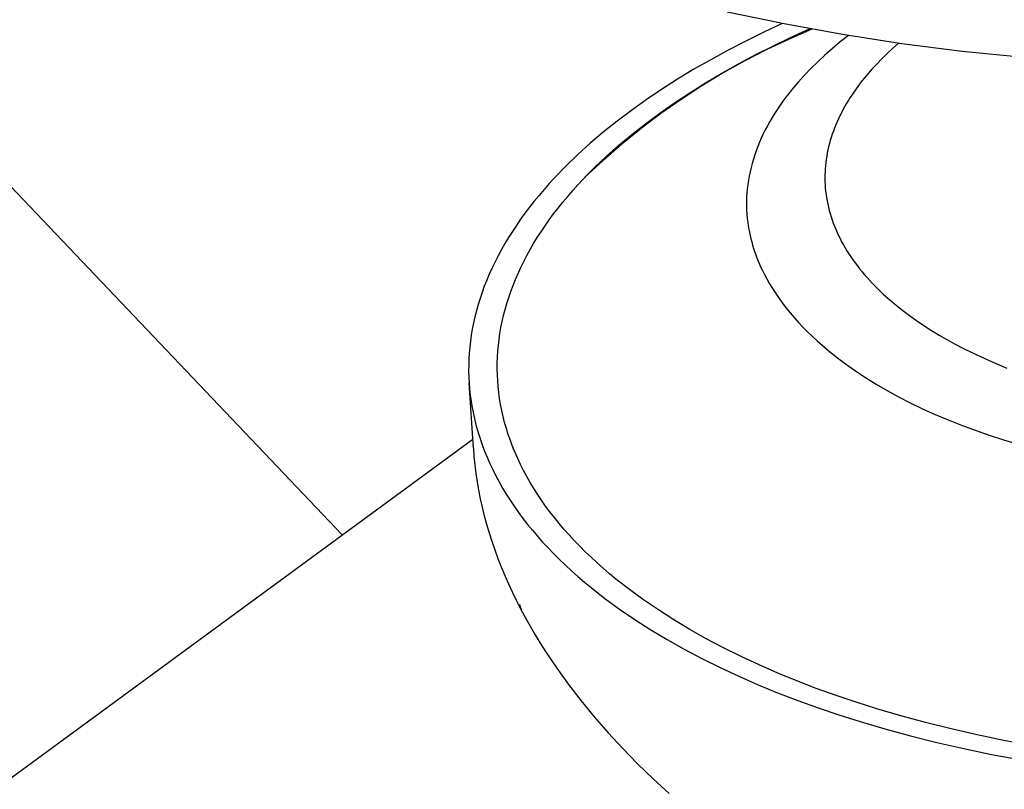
# Model space of a CAD drawing. Header units: millimetres. Extents: x 10249 to 12819, y -11746 to -10122.
# Tile 21 of 37: x 12153 to 12221, y -10581 to -10528. Entities that reach past the tile are written whole.
import ezdxf

# ---------------------------------------------------------------- set-up
doc = ezdxf.new("R2010")
doc.units = ezdxf.units.MM
doc.layers.add('Make2D$Visible$Curvas', color=7, linetype='Continuous')

msp = doc.modelspace()

# ---------------------------------------------------------------- linework, layer by layer
at = {"layer": 'Make2D$Visible$Curvas', "color": 7, "lineweight": -3, "true_color": 0xffffff}
for p, q in [((12175.121, -10563.047), (12012.806, -10392.671)), ((12204.133, -10528.469), (12202.887, -10529.08)), ((12205.404, -10527.877), (12204.133, -10528.469)), ((12207.447, -10528.263), (12205.88, -10528.937)), ((12206.025, -10528.808), (12207.285, -10528.235)), ((12202.887, -10529.08), (12201.668, -10529.709)), ((12205.88, -10528.937), (12204.338, -10529.664)), ((12204.789, -10529.4), (12206.025, -10528.808)), ((12209.394, -10529.137), (12208.856, -10529.584)), ((12209.953, -10528.696), (12209.394, -10529.137)), ((12213.407, -10529.225), (12213.011, -10529.574)), ((12201.668, -10529.709), (12200.478, -10530.357)), ((12204.338, -10529.664), (12202.822, -10530.443)), ((12203.579, -10530.011), (12204.789, -10529.4)), ((12208.856, -10529.584), (12208.339, -10530.037)), ((12213.011, -10529.574), (12212.627, -10529.93)), ((12200.478, -10530.357), (12199.318, -10531.022)), ((12202.822, -10530.443), (12201.333, -10531.274)), ((12202.397, -10530.64), (12203.579, -10530.011)), ((12207.844, -10530.495), (12207.371, -10530.958)), ((12208.339, -10530.037), (12207.844, -10530.495)), ((12212.256, -10530.292), (12211.898, -10530.66)), ((12212.627, -10529.93), (12212.256, -10530.292)), ((12199.318, -10531.022), (12198.19, -10531.703)), ((12201.245, -10531.286), (12202.397, -10530.64)), ((12207.371, -10530.958), (12206.92, -10531.427)), ((12211.553, -10531.035), (12211.223, -10531.415)), ((12211.898, -10530.66), (12211.553, -10531.035)), ((12198.19, -10531.703), (12197.096, -10532.401)), ((12201.333, -10531.274), (12199.873, -10532.156)), ((12200.124, -10531.95), (12201.245, -10531.286)), ((12206.493, -10531.9), (12206.089, -10532.377)), ((12206.92, -10531.427), (12206.493, -10531.9)), ((12210.909, -10531.801), (12210.609, -10532.192)), ((12211.223, -10531.415), (12210.909, -10531.801)), ((12197.096, -10532.401), (12196.037, -10533.115)), ((12199.873, -10532.156), (12198.445, -10533.087)), ((12199.036, -10532.63), (12200.124, -10531.95)), ((12206.089, -10532.377), (12205.868, -10532.652)), ((12210.326, -10532.588), (12210.191, -10532.789)), ((12210.609, -10532.192), (12210.326, -10532.588)), ((12196.037, -10533.115), (12195.015, -10533.843)), ((12198.445, -10533.087), (12197.049, -10534.066)), ((12197.982, -10533.325), (12199.036, -10532.63)), ((12205.449, -10533.207), (12205.252, -10533.486)), ((12205.655, -10532.929), (12205.449, -10533.207)), ((12205.868, -10532.652), (12205.655, -10532.929)), ((12209.933, -10533.192), (12209.81, -10533.396)), ((12210.059, -10532.99), (12209.933, -10533.192)), ((12210.191, -10532.789), (12210.059, -10532.99)), ((12195.015, -10533.843), (12194.031, -10534.585)), ((12196.965, -10534.036), (12197.982, -10533.325)), ((12205.062, -10533.766), (12204.881, -10534.048)), ((12205.252, -10533.486), (12205.062, -10533.766)), ((12209.579, -10533.807), (12209.47, -10534.014)), ((12209.692, -10533.601), (12209.579, -10533.807)), ((12209.81, -10533.396), (12209.692, -10533.601)), ((12194.031, -10534.585), (12193.087, -10535.341)), ((12197.049, -10534.066), (12195.688, -10535.093)), ((12195.986, -10534.761), (12196.965, -10534.036)), ((12204.541, -10534.614), (12204.384, -10534.898)), ((12204.707, -10534.33), (12204.541, -10534.614)), ((12204.881, -10534.048), (12204.707, -10534.33)), ((12209.171, -10534.641), (12209.081, -10534.851)), ((12209.266, -10534.431), (12209.171, -10534.641)), ((12209.366, -10534.222), (12209.266, -10534.431)), ((12209.47, -10534.014), (12209.366, -10534.222)), ((12195.688, -10535.093), (12194.362, -10536.165)), ((12195.046, -10535.499), (12195.986, -10534.761)), ((12204.234, -10535.183), (12204.092, -10535.469)), ((12204.384, -10534.898), (12204.234, -10535.183)), ((12208.916, -10535.276), (12208.841, -10535.489)), ((12208.996, -10535.063), (12208.916, -10535.276)), ((12209.081, -10534.851), (12208.996, -10535.063)), ((12193.087, -10535.341), (12192.185, -10536.109)), ((12194.147, -10536.25), (12195.046, -10535.499)), ((12203.958, -10535.756), (12203.833, -10536.044)), ((12204.092, -10535.469), (12203.958, -10535.756)), ((12208.705, -10535.918), (12208.645, -10536.133)), ((12208.77, -10535.703), (12208.705, -10535.918)), ((12208.841, -10535.489), (12208.77, -10535.703)), ((12192.185, -10536.109), (12191.324, -10536.889)), ((12194.362, -10536.165), (12193.074, -10537.283)), ((12193.289, -10537.013), (12194.147, -10536.25)), ((12203.606, -10536.621), (12203.505, -10536.91)), ((12203.715, -10536.332), (12203.606, -10536.621)), ((12203.833, -10536.044), (12203.715, -10536.332)), ((12208.541, -10536.565), (12208.496, -10536.783)), ((12208.59, -10536.349), (12208.541, -10536.565)), ((12208.645, -10536.133), (12208.59, -10536.349)), ((12191.324, -10536.889), (12190.507, -10537.679)), ((12193.074, -10537.283), (12191.825, -10538.443)), ((12192.475, -10537.787), (12193.289, -10537.013)), ((12203.412, -10537.2), (12203.328, -10537.49)), ((12203.505, -10536.91), (12203.412, -10537.2)), ((12208.424, -10537.218), (12208.395, -10537.437)), ((12208.457, -10537), (12208.424, -10537.218)), ((12208.496, -10536.783), (12208.457, -10537)), ((12190.507, -10537.679), (12189.735, -10538.479)), ((12192.084, -10538.177), (12192.475, -10537.787)), ((12203.251, -10537.781), (12203.183, -10538.072)), ((12203.328, -10537.49), (12203.251, -10537.781)), ((12208.355, -10537.874), (12208.343, -10538.094)), ((12208.372, -10537.655), (12208.355, -10537.874)), ((12208.395, -10537.437), (12208.372, -10537.655)), ((12189.735, -10538.479), (12189.366, -10538.882)), ((12191.336, -10538.965), (12191.704, -10538.57)), ((12191.704, -10538.57), (12192.084, -10538.177)), ((12203.072, -10538.654), (12203.029, -10538.946)), ((12203.124, -10538.363), (12203.072, -10538.654)), ((12203.183, -10538.072), (12203.124, -10538.363)), ((12208.336, -10538.313), (12208.335, -10538.533)), ((12208.335, -10538.533), (12208.339, -10538.753)), ((12208.343, -10538.094), (12208.336, -10538.313)), ((12189.008, -10539.287), (12188.661, -10539.694)), ((12189.366, -10538.882), (12189.008, -10539.287)), ((12190.633, -10539.762), (12190.979, -10539.363)), ((12190.979, -10539.363), (12191.336, -10538.965)), ((12202.995, -10539.237), (12202.969, -10539.529)), ((12203.029, -10538.946), (12202.995, -10539.237)), ((12208.339, -10538.753), (12208.349, -10538.972)), ((12208.349, -10538.972), (12208.365, -10539.192)), ((12208.365, -10539.192), (12208.386, -10539.412)), ((12188.661, -10539.694), (12188.327, -10540.103)), ((12190.299, -10540.163), (12190.633, -10539.762)), ((12202.951, -10539.821), (12202.942, -10540.112)), ((12202.969, -10539.529), (12202.951, -10539.821)), ((12208.386, -10539.412), (12208.413, -10539.632)), ((12208.413, -10539.632), (12208.446, -10539.851)), ((12208.446, -10539.851), (12208.484, -10540.071)), ((12208.484, -10540.071), (12208.527, -10540.29)), ((12188.004, -10540.514), (12187.693, -10540.927)), ((12188.327, -10540.103), (12188.004, -10540.514)), ((12189.666, -10540.97), (12189.977, -10540.566)), ((12189.977, -10540.566), (12190.299, -10540.163)), ((12202.942, -10540.112), (12202.942, -10540.403)), ((12202.942, -10540.403), (12202.95, -10540.694)), ((12202.95, -10540.694), (12202.967, -10540.985)), ((12208.527, -10540.29), (12208.577, -10540.509)), ((12208.577, -10540.509), (12208.632, -10540.727)), ((12208.632, -10540.727), (12208.692, -10540.945)), ((12187.393, -10541.34), (12187.106, -10541.755)), ((12187.693, -10540.927), (12187.393, -10541.34)), ((12189.081, -10541.783), (12189.368, -10541.376)), ((12189.368, -10541.376), (12189.666, -10540.97)), ((12202.967, -10540.985), (12202.992, -10541.276)), ((12202.992, -10541.276), (12203.026, -10541.566)), ((12208.692, -10540.945), (12208.758, -10541.163)), ((12208.758, -10541.163), (12208.83, -10541.38)), ((12208.83, -10541.38), (12208.908, -10541.597)), ((12187.106, -10541.755), (12186.831, -10542.172)), ((12188.806, -10542.192), (12189.081, -10541.783)), ((12203.026, -10541.566), (12203.058, -10541.789)), ((12203.058, -10541.789), (12203.096, -10542.011)), ((12203.096, -10542.011), (12203.138, -10542.233)), ((12208.908, -10541.597), (12208.991, -10541.813)), ((12208.991, -10541.813), (12209.079, -10542.028)), ((12209.079, -10542.028), (12209.173, -10542.243)), ((12186.567, -10542.589), (12186.316, -10543.007)), ((12186.831, -10542.172), (12186.567, -10542.589)), ((12188.291, -10543.012), (12188.542, -10542.601)), ((12188.542, -10542.601), (12188.806, -10542.192)), ((12203.138, -10542.233), (12203.185, -10542.455)), ((12203.185, -10542.455), (12203.238, -10542.677)), ((12203.238, -10542.677), (12203.296, -10542.898)), ((12209.173, -10542.243), (12209.273, -10542.457)), ((12209.273, -10542.457), (12209.378, -10542.67)), ((12209.378, -10542.67), (12209.489, -10542.882)), ((12186.077, -10543.426), (12185.85, -10543.846)), ((12186.316, -10543.007), (12186.077, -10543.426)), ((12187.825, -10543.835), (12188.052, -10543.423)), ((12188.052, -10543.423), (12188.291, -10543.012)), ((12203.296, -10542.898), (12203.358, -10543.119)), ((12203.358, -10543.119), (12203.426, -10543.339)), ((12203.426, -10543.339), (12203.499, -10543.559)), ((12209.489, -10542.882), (12209.605, -10543.094)), ((12209.605, -10543.094), (12209.727, -10543.304)), ((12209.727, -10543.304), (12209.854, -10543.514)), ((12185.85, -10543.846), (12185.635, -10544.266)), ((12187.61, -10544.248), (12187.825, -10543.835)), ((12203.499, -10543.559), (12203.576, -10543.778)), ((12203.576, -10543.778), (12203.659, -10543.997)), ((12203.659, -10543.997), (12203.747, -10544.215)), ((12209.854, -10543.514), (12209.986, -10543.722)), ((12209.986, -10543.722), (12210.124, -10543.93)), ((12210.124, -10543.93), (12210.267, -10544.136)), ((12210.267, -10544.136), (12210.415, -10544.341)), ((12185.432, -10544.687), (12185.241, -10545.108)), ((12185.635, -10544.266), (12185.432, -10544.687)), ((12187.217, -10545.074), (12187.408, -10544.661)), ((12187.408, -10544.661), (12187.61, -10544.248)), ((12203.747, -10544.215), (12203.839, -10544.433)), ((12203.839, -10544.433), (12203.937, -10544.65)), ((12203.937, -10544.65), (12204.039, -10544.867)), ((12210.415, -10544.341), (12210.568, -10544.545)), ((12210.568, -10544.545), (12210.727, -10544.748)), ((12210.727, -10544.748), (12210.891, -10544.949)), ((12185.241, -10545.108), (12185.063, -10545.529)), ((12186.872, -10545.901), (12187.038, -10545.488)), ((12187.038, -10545.488), (12187.217, -10545.074)), ((12204.039, -10544.867), (12204.147, -10545.082)), ((12204.147, -10545.082), (12204.329, -10545.427)), ((12204.329, -10545.427), (12204.523, -10545.769)), ((12210.891, -10544.949), (12211.06, -10545.149)), ((12211.06, -10545.149), (12211.233, -10545.348)), ((12211.233, -10545.348), (12211.596, -10545.741)), ((12184.897, -10545.95), (12184.742, -10546.371)), ((12185.063, -10545.529), (12184.897, -10545.95)), ((12186.718, -10546.315), (12186.872, -10545.901)), ((12204.523, -10545.769), (12204.73, -10546.109)), ((12204.73, -10546.109), (12204.949, -10546.448)), ((12211.596, -10545.741), (12211.978, -10546.129)), ((12211.978, -10546.129), (12212.378, -10546.51)), ((12184.6, -10546.792), (12184.47, -10547.212)), ((12184.742, -10546.371), (12184.6, -10546.792)), ((12186.445, -10547.141), (12186.575, -10546.728)), ((12186.575, -10546.728), (12186.718, -10546.315)), ((12204.949, -10546.448), (12205.18, -10546.784)), ((12205.18, -10546.784), (12205.424, -10547.118)), ((12212.378, -10546.51), (12212.797, -10546.884)), ((12184.47, -10547.212), (12184.352, -10547.632)), ((12186.327, -10547.554), (12186.445, -10547.141)), ((12205.424, -10547.118), (12205.679, -10547.45)), ((12205.679, -10547.45), (12205.947, -10547.779)), ((12212.797, -10546.884), (12213.234, -10547.252)), ((12213.234, -10547.252), (12213.688, -10547.612)), ((12184.246, -10548.052), (12184.152, -10548.47)), ((12184.352, -10547.632), (12184.246, -10548.052)), ((12186.126, -10548.378), (12186.22, -10547.966)), ((12186.22, -10547.966), (12186.327, -10547.554)), ((12205.947, -10547.779), (12206.227, -10548.106)), ((12206.227, -10548.106), (12206.518, -10548.431)), ((12213.688, -10547.612), (12214.158, -10547.965)), ((12214.158, -10547.965), (12214.645, -10548.311)), ((12184.152, -10548.47), (12184.069, -10548.888)), ((12185.972, -10549.198), (12186.043, -10548.788)), ((12186.043, -10548.788), (12186.126, -10548.378)), ((12206.518, -10548.431), (12206.821, -10548.752)), ((12206.821, -10548.752), (12207.136, -10549.071)), ((12214.645, -10548.311), (12215.147, -10548.649)), ((12215.147, -10548.649), (12215.663, -10548.979)), ((12183.999, -10549.306), (12183.94, -10549.722)), ((12184.069, -10548.888), (12183.999, -10549.306)), ((12185.913, -10549.607), (12185.972, -10549.198)), ((12207.136, -10549.071), (12207.463, -10549.387)), ((12207.463, -10549.387), (12207.801, -10549.7)), ((12215.663, -10548.979), (12216.194, -10549.301)), ((12216.194, -10549.301), (12216.738, -10549.615)), ((12183.893, -10550.137), (12183.857, -10550.55)), ((12183.94, -10549.722), (12183.893, -10550.137)), ((12185.829, -10550.421), (12185.865, -10550.014)), ((12185.865, -10550.014), (12185.913, -10549.607)), ((12207.801, -10549.7), (12208.15, -10550.01)), ((12208.15, -10550.01), (12208.511, -10550.317)), ((12216.738, -10549.615), (12217.295, -10549.92)), ((12217.295, -10549.92), (12217.864, -10550.217)), ((12217.864, -10550.217), (12218.444, -10550.505)), ((12183.857, -10550.55), (12183.833, -10550.962)), ((12185.791, -10551.229), (12185.804, -10550.826)), ((12185.804, -10550.826), (12185.829, -10550.421)), ((12208.511, -10550.317), (12209.122, -10550.808)), ((12209.122, -10550.808), (12209.763, -10551.29)), ((12218.444, -10550.505), (12219.035, -10550.785)), ((12219.035, -10550.785), (12219.636, -10551.055)), ((12183.82, -10551.373), (12183.819, -10551.783)), ((12183.833, -10550.962), (12183.82, -10551.373)), ((12185.789, -10551.631), (12185.791, -10551.229)), ((12209.763, -10551.29), (12210.433, -10551.762)), ((12219.636, -10551.055), (12220.864, -10551.571)), ((12183.819, -10551.783), (12183.828, -10552.19)), ((12183.828, -10552.19), (12183.849, -10552.596)), ((12185.798, -10552.032), (12185.789, -10551.631)), ((12185.818, -10552.43), (12185.798, -10552.032)), ((12210.433, -10551.762), (12211.132, -10552.224)), ((12211.132, -10552.224), (12211.859, -10552.676)), ((12183.849, -10552.596), (12183.883, -10553.02)), ((12184.141, -10557.092), (12183.849, -10552.596)), ((12185.85, -10552.841), (12185.818, -10552.43)), ((12185.894, -10553.253), (12185.85, -10552.841)), ((12211.859, -10552.676), (12212.615, -10553.117)), ((12183.883, -10553.02), (12183.929, -10553.444)), ((12183.929, -10553.444), (12183.987, -10553.869)), ((12185.95, -10553.665), (12185.894, -10553.253)), ((12212.615, -10553.117), (12213.399, -10553.546)), ((12213.399, -10553.546), (12214.211, -10553.964)), ((12183.987, -10553.869), (12184.057, -10554.295)), ((12184.057, -10554.295), (12184.141, -10554.721)), ((12186.019, -10554.078), (12185.95, -10553.665)), ((12186.099, -10554.491), (12186.019, -10554.078)), ((12214.211, -10553.964), (12215.049, -10554.369)), ((12184.141, -10554.721), (12184.237, -10555.148)), ((12186.192, -10554.905), (12186.099, -10554.491)), ((12186.297, -10555.319), (12186.192, -10554.905)), ((12215.049, -10554.369), (12215.915, -10554.761)), ((12215.915, -10554.761), (12216.807, -10555.14)), ((12184.237, -10555.148), (12184.346, -10555.575)), ((12184.346, -10555.575), (12184.467, -10556.002)), ((12186.415, -10555.734), (12186.297, -10555.319)), ((12216.807, -10555.14), (12217.725, -10555.505)), ((12217.725, -10555.505), (12218.669, -10555.856)), ((12184.467, -10556.002), (12184.602, -10556.429)), ((12186.546, -10556.148), (12186.415, -10555.734)), ((12186.689, -10556.562), (12186.546, -10556.148)), ((12218.669, -10555.856), (12219.639, -10556.192)), ((12219.639, -10556.192), (12220.633, -10556.514)), ((11775.978, -10855.735), (12184.101, -10556.462)), ((12184.602, -10556.429), (12184.75, -10556.856)), ((12184.75, -10556.856), (12184.911, -10557.283)), ((12186.845, -10556.975), (12186.689, -10556.562)), ((12186.836, -10556.954), (12186.878, -10557.179)), ((12187.013, -10557.389), (12186.845, -10556.975)), ((12220.633, -10556.514), (12221.652, -10556.819)), ((12184.141, -10557.092), (12184.185, -10557.665)), ((12184.185, -10557.665), (12184.243, -10558.241)), ((12184.911, -10557.283), (12185.085, -10557.709)), ((12187.195, -10557.801), (12187.013, -10557.389)), ((12184.243, -10558.241), (12184.316, -10558.818)), ((12185.085, -10557.709), (12185.272, -10558.135)), ((12185.272, -10558.135), (12185.472, -10558.559)), ((12187.389, -10558.213), (12187.195, -10557.801)), ((12187.596, -10558.624), (12187.389, -10558.213)), ((12184.316, -10558.818), (12184.403, -10559.398)), ((12185.472, -10558.559), (12185.686, -10558.983)), ((12185.686, -10558.983), (12185.913, -10559.406)), ((12187.816, -10559.035), (12187.596, -10558.624)), ((12188.049, -10559.444), (12187.816, -10559.035)), ((12184.403, -10559.398), (12184.505, -10559.979)), ((12185.913, -10559.406), (12186.153, -10559.828)), ((12188.295, -10559.851), (12188.049, -10559.444)), ((12184.505, -10559.979), (12184.621, -10560.562)), ((12186.153, -10559.828), (12186.407, -10560.249)), ((12186.407, -10560.249), (12186.674, -10560.668)), ((12188.554, -10560.258), (12188.295, -10559.851)), ((12188.825, -10560.662), (12188.554, -10560.258)), ((12184.621, -10560.562), (12184.751, -10561.146)), ((12186.674, -10560.668), (12186.954, -10561.085)), ((12189.11, -10561.066), (12188.825, -10560.662)), ((12189.407, -10561.467), (12189.11, -10561.066)), ((12184.751, -10561.146), (12184.896, -10561.731)), ((12184.896, -10561.731), (12185.055, -10562.317)), ((12186.954, -10561.085), (12187.247, -10561.501)), ((12187.247, -10561.501), (12187.554, -10561.915)), ((12189.718, -10561.866), (12189.407, -10561.467)), ((12185.055, -10562.317), (12185.228, -10562.903)), ((12187.554, -10561.915), (12187.874, -10562.327)), ((12187.874, -10562.327), (12188.207, -10562.736)), ((12190.041, -10562.263), (12189.718, -10561.866)), ((12190.376, -10562.658), (12190.041, -10562.263)), ((12185.228, -10562.903), (12185.415, -10563.49)), ((12188.207, -10562.736), (12188.553, -10563.144)), ((12190.725, -10563.051), (12190.376, -10562.658)), ((12191.086, -10563.441), (12190.725, -10563.051)), ((12185.415, -10563.49), (12185.617, -10564.078)), ((12188.553, -10563.144), (12188.912, -10563.548)), ((12188.912, -10563.548), (12189.285, -10563.951)), ((12191.459, -10563.828), (12191.086, -10563.441)), ((12185.617, -10564.078), (12185.832, -10564.665)), ((12189.285, -10563.951), (12189.67, -10564.35)), ((12189.67, -10564.35), (12190.068, -10564.747)), ((12191.845, -10564.212), (12191.459, -10563.828)), ((12192.243, -10564.594), (12191.845, -10564.212)), ((12185.832, -10564.665), (12186.062, -10565.252)), ((12190.068, -10564.747), (12190.478, -10565.14)), ((12190.478, -10565.14), (12190.901, -10565.531)), ((12192.653, -10564.972), (12192.243, -10564.594)), ((12193.076, -10565.348), (12192.653, -10564.972)), ((12186.062, -10565.252), (12186.306, -10565.839)), ((12190.901, -10565.531), (12191.337, -10565.918)), ((12193.51, -10565.72), (12193.076, -10565.348)), ((12193.957, -10566.088), (12193.51, -10565.72)), ((12186.306, -10565.839), (12186.564, -10566.425)), ((12186.564, -10566.425), (12186.835, -10567.011)), ((12191.337, -10565.918), (12191.785, -10566.302)), ((12191.785, -10566.302), (12192.245, -10566.682)), ((12194.884, -10566.814), (12193.957, -10566.088)), ((12186.835, -10567.011), (12187.12, -10567.595)), ((12192.245, -10566.682), (12193.201, -10567.431)), ((12195.857, -10567.525), (12194.884, -10566.814)), ((12187.12, -10567.595), (12187.419, -10568.179)), ((12187.326, -10567.835), (12187.289, -10567.929)), ((12187.325, -10567.833), (12187.427, -10568.195)), ((12193.201, -10567.431), (12194.204, -10568.164)), ((12196.874, -10568.219), (12195.857, -10567.525)), ((12187.419, -10568.179), (12187.731, -10568.761)), ((12194.204, -10568.164), (12195.253, -10568.881)), ((12197.934, -10568.897), (12196.874, -10568.219)), ((12187.731, -10568.761), (12188.056, -10569.342)), ((12195.253, -10568.881), (12196.345, -10569.58)), ((12199.035, -10569.556), (12197.934, -10568.897)), ((12188.056, -10569.342), (12188.394, -10569.92)), ((12196.345, -10569.58), (12197.481, -10570.26)), ((12200.175, -10570.197), (12199.035, -10569.556)), ((12188.394, -10569.92), (12188.746, -10570.497)), ((12188.746, -10570.497), (12189.11, -10571.072)), ((12197.481, -10570.26), (12198.657, -10570.921)), ((12201.353, -10570.818), (12200.175, -10570.197)), ((12189.11, -10571.072), (12189.876, -10572.214)), ((12198.657, -10570.921), (12199.872, -10571.562)), ((12202.568, -10571.419), (12201.353, -10570.818)), ((12199.872, -10571.562), (12201.124, -10572.182)), ((12203.816, -10571.999), (12202.568, -10571.419)), ((12189.876, -10572.214), (12190.691, -10573.346)), ((12189.935, -10572.293), (12189.933, -10572.299)), ((12201.124, -10572.182), (12202.411, -10572.781)), ((12205.096, -10572.558), (12203.816, -10571.999)), ((12206.406, -10573.095), (12205.096, -10572.558)), ((12202.411, -10572.781), (12203.732, -10573.358)), ((12207.745, -10573.61), (12206.406, -10573.095)), ((12190.691, -10573.346), (12191.553, -10574.465)), ((12203.732, -10573.358), (12205.083, -10573.912)), ((12205.083, -10573.912), (12206.463, -10574.444)), ((12209.109, -10574.102), (12207.745, -10573.61)), ((12191.553, -10574.465), (12192.461, -10575.571)), ((12206.463, -10574.444), (12207.87, -10574.952)), ((12210.497, -10574.571), (12209.109, -10574.102)), ((12211.906, -10575.017), (12210.497, -10574.571)), ((12191.949, -10574.96), (12191.953, -10574.958)), ((12207.87, -10574.952), (12209.302, -10575.437)), ((12213.559, -10575.504), (12211.906, -10575.017)), ((12192.461, -10575.571), (12193.413, -10576.662)), ((12209.302, -10575.437), (12210.755, -10575.898)), ((12210.755, -10575.898), (12212.462, -10576.401)), ((12215.263, -10575.966), (12213.559, -10575.504)), ((12217.015, -10576.404), (12215.263, -10575.966)), ((12212.462, -10576.401), (12214.221, -10576.879)), ((12218.813, -10576.814), (12217.015, -10576.404)), ((12193.413, -10576.662), (12194.408, -10577.736)), ((12214.221, -10576.879), (12216.03, -10577.331)), ((12216.03, -10577.331), (12217.887, -10577.755)), ((12220.656, -10577.196), (12218.813, -10576.814)), ((12222.541, -10577.548), (12220.656, -10577.196)), ((12194.408, -10577.736), (12195.442, -10578.793)), ((12217.887, -10577.755), (12219.79, -10578.15)), ((12219.79, -10578.15), (12221.736, -10578.515)), ((12195.442, -10578.793), (12196.514, -10579.832)), ((12196.514, -10579.832), (12197.622, -10580.851))]:
    msp.add_line(p, q, dxfattribs=at)
at = {"layer": 'Make2D$Visible$Curvas', "color": 7, "lineweight": -3, "true_color": 0xededed}
for p, q in [((12205.529, -10527.903), (12201.611, -10527.078)), ((12209.538, -10528.63), (12205.529, -10527.903)), ((12213.628, -10529.258), (12209.538, -10528.63)), ((12217.792, -10529.787), (12213.628, -10529.258)), ((12222.02, -10530.215), (12217.792, -10529.787))]:
    msp.add_line(p, q, dxfattribs=at)

doc.saveas('drawing.dxf')
